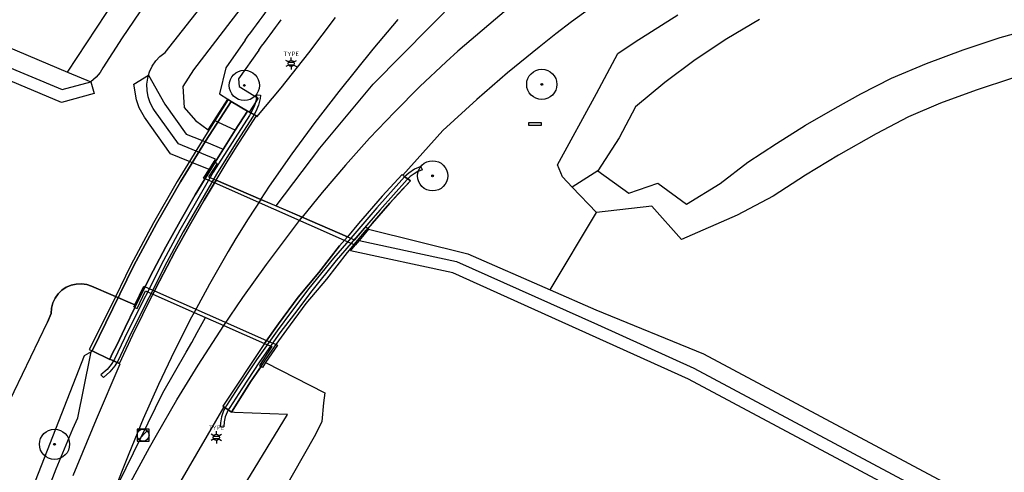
# Model space of a CAD drawing. Header units: metres. Extents: x 102000 to 105000, y 414600 to 420766.
# Tile 212 of 256: x 103238 to 103319, y 420550 to 420588. Entities that reach past the tile are written whole.
import ezdxf
from ezdxf.enums import TextEntityAlignment as Align

# ---------------------------------------------------------------- set-up
doc = ezdxf.new("R2010")
doc.units = ezdxf.units.M
doc.layers.get('0').update_dxf_attribs({"color": 8})
doc.styles.add('NLCS-ISO', font='NLCS-ISO.ttf')

msp = doc.modelspace()

# ---------------------------------------------------------------- hatches: boundary and pattern name
at = {"ltscale": 0.1}
h = msp.add_hatch(color=256, dxfattribs=at)
edge = h.paths.add_edge_path()
edge.add_arc((103256.567, 420582.209), 0.075, 0, 360)
h = msp.add_hatch(color=256, dxfattribs=at)
edge = h.paths.add_edge_path()
edge.add_arc((103281.186, 420582.295), 0.075, 0, 360)
h = msp.add_hatch(color=256, dxfattribs=at)
edge = h.paths.add_edge_path()
edge.add_arc((103272.149, 420574.734), 0.075, 0, 360)
h = msp.add_hatch(color=256, dxfattribs=at)
edge = h.paths.add_edge_path()
edge.add_arc((103240.857, 420552.547), 0.075, 0, 360)

# ---------------------------------------------------------------- linework, layer by layer
for p, q in [((103250.004, 420584.929), (103261.872, 420600)), ((103258.485, 420591.431), (103255.439, 420587.512)), ((103267.239, 420582.312), (103274.959, 420590.178)), ((103241.926, 420583.315), (103245.931, 420589.391)), ((103286.124, 420589.258), (103283.645, 420587.459)), ((103248.393, 420588.966), (103246.467, 420586.13)), ((103278.816, 420588.923), (103274.236, 420585.037)), ((103261.896, 420584.896), (103264.125, 420587.825)), ((103267.225, 420585.193), (103269.294, 420587.651)), ((103288.914, 420585.799), (103292.439, 420588.053)), ((103299.197, 420587.652), (103296.493, 420586.054)), ((103232.252, 420587.375), (103241.926, 420583.315)), ((103255.439, 420587.512), (103252.372, 420583.497)), ((103283.645, 420587.459), (103282.353, 420586.481)), ((103319.123, 420586.156), (103322.223, 420587.032)), ((103231.607, 420586.013), (103241.496, 420581.86)), ((103246.467, 420586.13), (103244.868, 420583.665)), ((103256.632, 420585.956), (103255.026, 420583.654)), ((103282.353, 420586.481), (103280.976, 420585.38)), ((103296.493, 420586.054), (103293.878, 420584.317)), ((103316.06, 420585.156), (103319.123, 420586.156)), ((103257.766, 420585.134), (103256.095, 420582.74)), ((103264.405, 420581.719), (103267.225, 420585.193)), ((103280.976, 420585.38), (103278.361, 420583.237)), ((103287.477, 420584.852), (103288.914, 420585.799)), ((103313.04, 420584.034), (103316.06, 420585.156)), ((103241.426, 420580.805), (103231.241, 420585.082)), ((103249.232, 420584.228), (103249.585, 420584.612)), ((103249.585, 420584.612), (103250.004, 420584.929)), ((103259.604, 420582.017), (103261.896, 420584.896)), ((103274.236, 420585.037), (103273.272, 420584.161)), ((103285.706, 420581.539), (103287.477, 420584.852)), ((103293.878, 420584.317), (103291.357, 420582.444)), ((103244.868, 420583.665), (103244.633, 420583.281)), ((103248.72, 420583.322), (103248.941, 420583.795)), ((103248.941, 420583.795), (103249.232, 420584.228)), ((103252.372, 420583.497), (103251.467, 420582.112)), ((103255.026, 420583.654), (103254.505, 420581.516)), ((103260.211, 420584.121), (103260.677, 420584.121)), ((103260.211, 420583.921), (103260.677, 420583.921)), ((103273.272, 420584.161), (103271.104, 420582.111)), ((103310.119, 420582.813), (103313.04, 420584.034)), ((103241.926, 420583.315), (103243.863, 420582.502)), ((103244.305, 420582.883), (103243.863, 420582.502)), ((103244.633, 420583.281), (103244.305, 420582.883)), ((103247.409, 420582.301), (103248.64, 420583.049)), ((103248.505, 420582.304), (103248.574, 420582.821)), ((103248.574, 420582.821), (103248.64, 420583.049)), ((103248.64, 420583.049), (103248.641, 420583.051)), ((103248.641, 420583.051), (103248.72, 420583.322)), ((103248.641, 420583.051), (103249.986, 420580.666)), ((103256.095, 420582.74), (103256.13, 420582.122)), ((103278.361, 420583.237), (103275.798, 420581.033)), ((103307.599, 420581.512), (103310.119, 420582.813)), ((103320.144, 420582.808), (103317.15, 420581.829)), ((103241.496, 420581.86), (103243.863, 420582.502)), ((103243.863, 420582.502), (103244.125, 420581.537)), ((103247.637, 420581.018), (103247.409, 420582.301)), ((103248.517, 420581.782), (103248.505, 420582.304)), ((103251.467, 420582.112), (103251.599, 420580.377)), ((103256.13, 420582.122), (103257.711, 420581.147)), ((103257.605, 420579.608), (103259.604, 420582.017)), ((103262.807, 420577.02), (103267.239, 420582.312)), ((103271.104, 420582.111), (103268.992, 420580.004)), ((103291.357, 420582.444), (103288.938, 420580.442)), ((103244.125, 420581.537), (103241.426, 420580.805)), ((103248.608, 420581.268), (103248.517, 420581.782)), ((103248.776, 420580.774), (103248.608, 420581.268)), ((103255.238, 420581.035), (103253.088, 420577.616)), ((103255.238, 420581.035), (103253.088, 420577.616)), ((103254.062, 420579.296), (103255.199, 420581.061)), ((103254.505, 420581.516), (103255.199, 420581.061)), ((103255.199, 420581.061), (103255.238, 420581.035)), ((103255.482, 420580.878), (103255.238, 420581.035)), ((103255.482, 420580.878), (103255.238, 420581.035)), ((103255.238, 420581.035), (103255.482, 420580.878)), ((103257.711, 420581.147), (103256.98, 420580.005)), ((103257.585, 420581.295), (103257.533, 420580.983)), ((103257.585, 420581.295), (103257.579, 420581.426)), ((103257.579, 420581.426), (103257.905, 420581.391)), ((103257.87, 420581.126), (103257.739, 420580.581)), ((103257.905, 420581.391), (103257.87, 420581.126)), ((103262.426, 420579.155), (103264.405, 420581.719)), ((103275.798, 420581.033), (103272.988, 420578.491)), ((103282.486, 420575.645), (103285.706, 420581.539)), ((103305.468, 420580.342), (103307.599, 420581.512)), ((103317.15, 420581.829), (103314.198, 420580.728)), ((103247.86, 420580.364), (103247.637, 420581.018)), ((103248.296, 420579.59), (103247.86, 420580.364)), ((103249.018, 420580.312), (103248.776, 420580.774)), ((103249.141, 420580.128), (103249.018, 420580.312)), ((103249.986, 420580.666), (103251.751, 420578.193)), ((103251.599, 420580.377), (103252.531, 420579.32)), ((103255.482, 420580.878), (103253.358, 420577.6)), ((103253.358, 420577.6), (103255.482, 420580.878)), ((103256.82, 420580.09), (103255.482, 420580.878)), ((103256.82, 420580.09), (103255.482, 420580.878)), ((103255.482, 420580.878), (103256.82, 420580.09)), ((103257.409, 420580.543), (103257.228, 420580.128)), ((103257.533, 420580.983), (103257.409, 420580.543)), ((103257.739, 420580.581), (103257.532, 420580.06)), ((103288.938, 420580.442), (103287.581, 420577.873)), ((103303.018, 420578.913), (103305.468, 420580.342)), ((103314.198, 420580.728), (103311.535, 420579.605)), ((103250.461, 420576.557), (103248.296, 420579.59)), ((103251.106, 420577.375), (103249.141, 420580.128)), ((103256.997, 420579.731), (103255.564, 420577.5)), ((103256.82, 420580.09), (103255.812, 420578.5)), ((103255.812, 420578.5), (103256.82, 420580.09)), ((103256.82, 420580.09), (103255.812, 420578.5)), ((103257.256, 420579.579), (103255.817, 420577.339)), ((103255.93, 420577.138), (103257.574, 420579.691)), ((103255.93, 420577.138), (103257.574, 420579.691)), ((103256.98, 420580.005), (103256.82, 420580.09)), ((103256.842, 420580.078), (103256.82, 420580.09)), ((103256.842, 420580.078), (103256.82, 420580.09)), ((103257.115, 420579.934), (103256.842, 420580.078)), ((103257.115, 420579.934), (103256.842, 420580.078)), ((103256.98, 420580.005), (103257.574, 420579.691)), ((103257.115, 420579.934), (103256.997, 420579.731)), ((103257.228, 420580.128), (103257.115, 420579.934)), ((103257.379, 420579.794), (103257.115, 420579.934)), ((103257.379, 420579.794), (103257.115, 420579.934)), ((103257.379, 420579.794), (103257.256, 420579.579)), ((103257.532, 420580.06), (103257.379, 420579.794)), ((103257.574, 420579.691), (103257.379, 420579.794)), ((103257.574, 420579.691), (103257.379, 420579.794)), ((103257.574, 420579.691), (103257.605, 420579.608)), ((103268.992, 420580.004), (103266.937, 420577.84)), ((103311.535, 420579.605), (103308.854, 420578.213)), ((103252.531, 420579.32), (103253.579, 420578.546)), ((103253.579, 420578.546), (103254.062, 420579.296)), ((103255.812, 420578.5), (103254.062, 420579.296)), ((103260.512, 420576.543), (103262.426, 420579.155)), ((103280.126, 420579.156), (103281.126, 420579.156)), ((103280.126, 420578.906), (103280.126, 420579.156)), ((103281.126, 420578.906), (103280.126, 420578.906)), ((103281.126, 420579.156), (103281.126, 420578.906)), ((103300.608, 420577.418), (103303.018, 420578.913)), ((103251.751, 420578.193), (103253.011, 420577.682)), ((103254.145, 420575.869), (103255.812, 420578.5)), ((103255.812, 420578.5), (103254.145, 420575.869)), ((103255.812, 420578.5), (103254.828, 420576.946)), ((103266.937, 420577.84), (103264.941, 420575.623)), ((103272.988, 420578.491), (103269.685, 420574.799)), ((103287.581, 420577.873), (103285.83, 420575.144)), ((103308.854, 420578.213), (103305.731, 420576.455)), ((103253.088, 420577.616), (103251.018, 420574.265)), ((103253.088, 420577.616), (103251.018, 420574.265)), ((103254.191, 420576.125), (103251.106, 420577.375)), ((103253.358, 420577.6), (103251.275, 420574.233)), ((103251.275, 420574.233), (103253.358, 420577.6)), ((103253.011, 420577.682), (103253.423, 420577.515)), ((103253.423, 420577.515), (103254.828, 420576.946)), ((103255.564, 420577.5), (103253.999, 420575.03)), ((103255.817, 420577.339), (103254.256, 420574.875)), ((103255.156, 420575.896), (103255.93, 420577.138)), ((103255.156, 420575.896), (103255.93, 420577.138)), ((103259.194, 420572.242), (103262.807, 420577.02)), ((103298.241, 420575.856), (103300.608, 420577.418)), ((103251.945, 420575.956), (103250.461, 420576.557)), ((103254.828, 420576.946), (103254.284, 420576.087)), ((103258.662, 420573.884), (103260.512, 420576.543)), ((103305.731, 420576.455), (103303.011, 420574.798)), ((103252.356, 420575.79), (103251.945, 420575.956)), ((103253.648, 420575.266), (103252.356, 420575.79)), ((103252.507, 420573.168), (103254.145, 420575.869)), ((103254.145, 420575.869), (103252.507, 420573.168)), ((103254.316, 420575.761), (103253.61, 420574.646)), ((103253.648, 420575.266), (103254.062, 420575.921)), ((103254.062, 420575.921), (103254.191, 420576.125)), ((103254.062, 420575.921), (103254.145, 420575.869)), ((103254.284, 420576.087), (103254.145, 420575.869)), ((103254.145, 420575.869), (103254.316, 420575.761)), ((103254.234, 420574.377), (103255.156, 420575.896)), ((103254.234, 420574.377), (103255.156, 420575.896)), ((103264.941, 420575.623), (103263.005, 420573.353)), ((103271.172, 420575.52), (103270.66, 420575.28)), ((103271.325, 420575.223), (103271.172, 420575.52)), ((103282.9, 420574.641), (103282.486, 420575.645)), ((103295.946, 420574.095), (103298.241, 420575.856)), ((103253.999, 420575.03), (103251.239, 420570.243)), ((103254.256, 420574.875), (103251.501, 420570.097)), ((103253.196, 420574.553), (103253.648, 420575.266)), ((103254.099, 420574.154), (103253.196, 420574.553)), ((103253.61, 420574.646), (103254.234, 420574.377)), ((103269.835, 420574.666), (103267.543, 420572.103)), ((103269.639, 420574.834), (103267.986, 420573.051)), ((103269.639, 420574.834), (103267.986, 420573.051)), ((103269.685, 420574.799), (103269.639, 420574.834)), ((103269.685, 420574.799), (103269.639, 420574.834)), ((103269.835, 420574.666), (103269.685, 420574.799)), ((103269.835, 420574.666), (103269.685, 420574.799)), ((103269.685, 420574.799), (103269.835, 420574.666)), ((103270.187, 420574.969), (103269.835, 420574.666)), ((103270.089, 420574.49), (103269.835, 420574.666)), ((103270.089, 420574.49), (103269.835, 420574.666)), ((103269.835, 420574.666), (103270.089, 420574.49)), ((103270.304, 420574.679), (103270.089, 420574.49)), ((103270.66, 420575.28), (103270.187, 420574.969)), ((103270.617, 420574.904), (103270.304, 420574.679)), ((103270.939, 420575.088), (103270.617, 420574.904)), ((103271.325, 420575.223), (103270.939, 420575.088)), ((103283.711, 420573.795), (103282.9, 420574.641)), ((103285.83, 420575.144), (103283.711, 420573.795)), ((103285.83, 420575.144), (103288.386, 420573.307)), ((103303.011, 420574.798), (103300.345, 420573.054)), ((103251.018, 420574.265), (103249.051, 420570.851)), ((103251.018, 420574.265), (103249.051, 420570.851)), ((103251.275, 420574.233), (103249.303, 420570.8)), ((103249.303, 420570.8), (103251.275, 420574.233)), ((103253.239, 420572.736), (103254.234, 420574.377)), ((103254.234, 420574.377), (103253.239, 420572.736)), ((103259.001, 420571.987), (103254.099, 420574.154)), ((103257.936, 420572.783), (103254.234, 420574.377)), ((103257.936, 420572.783), (103254.234, 420574.377)), ((103254.234, 420574.377), (103257.936, 420572.783)), ((103257.936, 420572.783), (103258.662, 420573.884)), ((103270.036, 420574.443), (103267.769, 420571.905)), ((103270.321, 420574.313), (103268.618, 420572.482)), ((103269.306, 420573.234), (103270.301, 420574.291)), ((103269.306, 420573.234), (103270.301, 420574.291)), ((103270.089, 420574.49), (103270.036, 420574.443)), ((103270.321, 420574.313), (103270.089, 420574.49)), ((103270.321, 420574.313), (103270.089, 420574.49)), ((103270.089, 420574.49), (103270.321, 420574.313)), ((103270.301, 420574.291), (103270.321, 420574.313)), ((103270.301, 420574.291), (103270.321, 420574.313)), ((103285.713, 420571.706), (103283.711, 420573.795)), ((103288.386, 420573.307), (103290.781, 420574.122)), ((103290.781, 420574.122), (103293.174, 420572.387)), ((103293.174, 420572.387), (103295.946, 420574.095)), ((103251.26, 420570.994), (103252.507, 420573.168)), ((103252.507, 420573.168), (103251.26, 420570.994)), ((103263.005, 420573.353), (103261.356, 420571.311)), ((103267.986, 420573.051), (103266.01, 420570.787)), ((103267.986, 420573.051), (103266.01, 420570.787)), ((103268.618, 420572.482), (103269.306, 420573.234)), ((103268.618, 420572.482), (103269.306, 420573.234)), ((103300.345, 420573.054), (103297.346, 420571.496)), ((103251.999, 420570.574), (103253.239, 420572.736)), ((103253.239, 420572.736), (103251.999, 420570.574)), ((103257.936, 420572.783), (103256.879, 420571.181)), ((103261.356, 420571.311), (103257.936, 420572.783)), ((103261.356, 420571.311), (103257.936, 420572.783)), ((103257.936, 420572.783), (103259.194, 420572.242)), ((103259.194, 420572.242), (103261.356, 420571.311)), ((103267.543, 420572.103), (103265.372, 420569.582)), ((103268.618, 420572.482), (103266.779, 420570.375)), ((103267.137, 420570.786), (103268.618, 420572.482)), ((103267.137, 420570.786), (103268.618, 420572.482)), ((103290.287, 420572.235), (103285.713, 420571.706)), ((103292.742, 420569.47), (103290.287, 420572.235)), ((103264.847, 420569.403), (103259.001, 420571.987)), ((103261.137, 420571.043), (103261.356, 420571.311)), ((103265.097, 420569.7), (103261.356, 420571.311)), ((103265.097, 420569.7), (103261.356, 420571.311)), ((103261.356, 420571.311), (103265.097, 420569.7)), ((103267.769, 420571.905), (103265.401, 420569.158)), ((103281.869, 420565.32), (103285.713, 420571.706)), ((103297.346, 420571.496), (103292.742, 420569.47)), ((103249.051, 420570.851), (103247.181, 420567.343)), ((103249.051, 420570.851), (103247.181, 420567.343)), ((103249.303, 420570.8), (103247.419, 420567.323)), ((103247.419, 420567.323), (103249.303, 420570.8)), ((103250.066, 420568.868), (103251.26, 420570.994)), ((103251.26, 420570.994), (103250.066, 420568.868)), ((103250.813, 420568.463), (103251.999, 420570.574)), ((103251.999, 420570.574), (103250.813, 420568.463)), ((103256.879, 420571.181), (103255.861, 420569.569)), ((103258.4, 420567.403), (103261.137, 420571.043)), ((103266.01, 420570.787), (103265.097, 420569.7)), ((103266.01, 420570.787), (103265.097, 420569.7)), ((103265.702, 420569.452), (103266.624, 420570.516)), ((103266.624, 420570.516), (103266.779, 420570.375)), ((103266.656, 420570.234), (103267.137, 420570.786)), ((103266.656, 420570.234), (103267.137, 420570.786)), ((103251.239, 420570.243), (103249.889, 420567.739)), ((103251.501, 420570.097), (103250.155, 420567.6)), ((103264.456, 420568.937), (103265.097, 420569.7)), ((103265.097, 420569.7), (103264.456, 420568.937)), ((103265.097, 420569.7), (103265.695, 420569.443)), ((103265.115, 420568.4), (103266.656, 420570.234)), ((103265.115, 420568.4), (103266.656, 420570.234)), ((103266.846, 420570.315), (103266.079, 420569.402)), ((103266.779, 420570.375), (103266.846, 420570.315)), ((103266.846, 420570.315), (103275.075, 420568.298)), ((103248.78, 420566.407), (103250.066, 420568.868)), ((103250.066, 420568.868), (103248.78, 420566.407)), ((103255.861, 420569.569), (103255.215, 420568.475)), ((103262.729, 420566.745), (103264.456, 420568.937)), ((103264.456, 420568.937), (103262.729, 420566.745)), ((103265.372, 420569.582), (103263.943, 420567.942)), ((103265.401, 420569.158), (103264.173, 420567.749)), ((103265.657, 420569.045), (103264.847, 420569.403)), ((103265.358, 420568.534), (103265.746, 420569.005)), ((103265.746, 420569.005), (103265.657, 420569.045)), ((103265.695, 420569.443), (103265.702, 420569.452)), ((103266.079, 420569.402), (103265.746, 420569.005)), ((103266.079, 420569.402), (103274.137, 420567.661)), ((103249.536, 420566.018), (103250.813, 420568.463)), ((103250.813, 420568.463), (103249.536, 420566.018)), ((103255.215, 420568.475), (103253.67, 420565.781)), ((103263.388, 420566.208), (103265.115, 420568.4)), ((103263.388, 420566.208), (103265.115, 420568.4)), ((103273.823, 420566.706), (103265.358, 420568.534)), ((103275.075, 420568.298), (103281.869, 420565.32)), ((103247.181, 420567.343), (103245.432, 420563.777)), ((103247.181, 420567.343), (103245.432, 420563.777)), ((103247.419, 420567.323), (103245.673, 420563.765)), ((103245.673, 420563.765), (103247.419, 420567.323)), ((103249.889, 420567.739), (103246.937, 420561.898)), ((103250.155, 420567.6), (103247.206, 420561.766)), ((103256.445, 420564.672), (103258.4, 420567.403)), ((103263.943, 420567.942), (103261.918, 420565.422)), ((103264.173, 420567.749), (103262.155, 420565.238)), ((103274.137, 420567.661), (103285.794, 420562.435)), ((103248.354, 420565.565), (103248.78, 420566.407)), ((103248.78, 420566.407), (103248.354, 420565.565)), ((103261.023, 420564.717), (103262.729, 420566.745)), ((103262.729, 420566.745), (103261.023, 420564.717)), ((103293.325, 420557.927), (103273.823, 420566.706)), ((103241.905, 420565.56), (103241.829, 420565.528)), ((103241.829, 420565.528), (103241.905, 420565.56)), ((103242.231, 420565.699), (103241.905, 420565.56)), ((103241.905, 420565.56), (103242.231, 420565.699)), ((103242.657, 420565.794), (103242.231, 420565.699)), ((103242.231, 420565.699), (103242.657, 420565.794)), ((103243.094, 420565.81), (103242.657, 420565.794)), ((103242.657, 420565.794), (103243.094, 420565.81)), ((103243.526, 420565.747), (103243.094, 420565.81)), ((103243.094, 420565.81), (103243.526, 420565.747)), ((103243.927, 420565.61), (103243.526, 420565.747)), ((103243.526, 420565.747), (103243.927, 420565.61)), ((103247.497, 420564.063), (103243.927, 420565.61)), ((103243.927, 420565.61), (103247.497, 420564.063)), ((103247.497, 420564.063), (103248.238, 420565.616)), ((103248, 420564.865), (103248.354, 420565.565)), ((103248.354, 420565.565), (103248, 420564.865)), ((103248.238, 420565.616), (103248.354, 420565.565)), ((103248.354, 420565.565), (103249.133, 420565.222)), ((103248.998, 420564.956), (103249.536, 420566.018)), ((103249.536, 420566.018), (103248.998, 420564.956)), ((103253.67, 420565.781), (103252.413, 420563.452)), ((103261.691, 420564.19), (103263.388, 420566.208)), ((103261.691, 420564.19), (103263.388, 420566.208)), ((103241.152, 420564.982), (103240.898, 420564.626)), ((103240.898, 420564.626), (103241.152, 420564.982)), ((103241.465, 420565.286), (103241.152, 420564.982)), ((103241.152, 420564.982), (103241.465, 420565.286)), ((103241.829, 420565.528), (103241.465, 420565.286)), ((103241.465, 420565.286), (103241.829, 420565.528)), ((103247.351, 420561.597), (103248.998, 420564.956)), ((103247.351, 420561.597), (103248.998, 420564.956)), ((103247.509, 420563.859), (103248, 420564.865)), ((103248, 420564.865), (103247.509, 420563.859)), ((103247.69, 420563.772), (103248.396, 420565.221)), ((103248.396, 420565.221), (103248.998, 420564.956)), ((103248.998, 420564.956), (103252.413, 420563.452)), ((103248.998, 420564.956), (103252.413, 420563.452)), ((103248.998, 420564.956), (103252.413, 420563.452)), ((103249.133, 420565.222), (103253.501, 420563.297)), ((103261.918, 420565.422), (103260.478, 420563.513)), ((103262.155, 420565.238), (103260.717, 420563.332)), ((103281.869, 420565.32), (103285.667, 420563.655)), ((103240.714, 420564.23), (103240.605, 420563.807)), ((103240.605, 420563.807), (103240.714, 420564.23)), ((103240.898, 420564.626), (103240.714, 420564.23)), ((103240.714, 420564.23), (103240.898, 420564.626)), ((103247.42, 420563.902), (103247.497, 420564.063)), ((103254.877, 420562.367), (103256.445, 420564.672)), ((103259.393, 420562.509), (103261.023, 420564.717)), ((103261.023, 420564.717), (103259.393, 420562.509)), ((103260.08, 420562.009), (103261.691, 420564.19)), ((103260.08, 420562.009), (103261.691, 420564.19)), ((103240.575, 420563.349), (103240.283, 420562.643)), ((103240.283, 420562.643), (103240.575, 420563.349)), ((103240.605, 420563.807), (103240.575, 420563.349)), ((103240.575, 420563.349), (103240.605, 420563.807)), ((103245.432, 420563.777), (103243.729, 420560.381)), ((103245.432, 420563.777), (103243.729, 420560.381)), ((103245.673, 420563.765), (103243.979, 420560.259)), ((103243.979, 420560.259), (103245.673, 420563.765)), ((103246.696, 420562.193), (103247.509, 420563.859)), ((103247.509, 420563.859), (103246.696, 420562.193)), ((103246.696, 420562.193), (103247.197, 420563.22)), ((103247.197, 420563.22), (103247.509, 420563.859)), ((103247.509, 420563.859), (103247.42, 420563.902)), ((103247.509, 420563.859), (103247.69, 420563.772)), ((103252.413, 420563.452), (103252.195, 420563.049)), ((103252.413, 420563.452), (103254.877, 420562.367)), ((103252.413, 420563.452), (103254.877, 420562.367)), ((103252.413, 420563.452), (103253.356, 420563.036)), ((103253.501, 420563.297), (103258.407, 420561.136)), ((103260.478, 420563.513), (103259.274, 420561.933)), ((103260.717, 420563.332), (103259.516, 420561.756)), ((103285.667, 420563.655), (103294.58, 420560.015)), ((103235.429, 420552.602), (103240.283, 420562.643)), ((103252.195, 420563.049), (103250.791, 420560.28)), ((103252.665, 420561.789), (103253.356, 420563.036)), ((103253.356, 420563.036), (103254.877, 420562.367)), ((103254.555, 420561.894), (103254.877, 420562.367)), ((103254.877, 420562.367), (103258.23, 420560.89)), ((103254.877, 420562.367), (103258.23, 420560.89)), ((103254.877, 420562.367), (103258.23, 420560.89)), ((103258.23, 420560.89), (103259.393, 420562.509)), ((103259.393, 420562.509), (103258.23, 420560.89)), ((103285.794, 420562.435), (103293.766, 420558.825)), ((103246.937, 420561.898), (103245.823, 420559.574)), ((103245.975, 420560.675), (103246.696, 420562.193)), ((103246.696, 420562.193), (103245.975, 420560.675)), ((103245.975, 420560.675), (103246.696, 420562.193)), ((103247.206, 420561.766), (103246.083, 420559.424)), ((103246.229, 420559.217), (103247.351, 420561.597)), ((103246.229, 420559.217), (103247.351, 420561.597)), ((103252.209, 420560.966), (103252.665, 420561.789)), ((103252.732, 420559.073), (103254.555, 420561.894)), ((103259.274, 420561.933), (103257.578, 420559.52)), ((103259.516, 420561.756), (103257.826, 420559.35)), ((103259.202, 420560.785), (103260.08, 420562.009)), ((103259.202, 420560.785), (103260.08, 420562.009)), ((103245.665, 420560.09), (103245.975, 420560.675)), ((103245.975, 420560.675), (103245.665, 420560.09)), ((103245.665, 420560.09), (103245.975, 420560.675)), ((103251.762, 420560.159), (103252.209, 420560.966)), ((103258.23, 420560.89), (103254.774, 420555.701)), ((103258.23, 420560.89), (103254.774, 420555.701)), ((103258.23, 420560.89), (103258.842, 420560.621)), ((103259.312, 420560.737), (103258.329, 420559.296)), ((103258.407, 420561.136), (103259.202, 420560.785)), ((103258.673, 420560.049), (103259.202, 420560.785)), ((103258.673, 420560.049), (103259.202, 420560.785)), ((103259.202, 420560.785), (103259.312, 420560.737)), ((103243.322, 420559.846), (103222.332, 420506.37)), ((103243.89, 420560.179), (103243.322, 420559.846)), ((103243.729, 420560.381), (103243.979, 420560.259)), ((103243.729, 420560.381), (103243.979, 420560.259)), ((103243.81, 420559.784), (103243.89, 420560.179)), ((103243.979, 420560.259), (103243.89, 420560.179)), ((103243.979, 420560.259), (103245.432, 420559.548)), ((103243.979, 420560.259), (103245.432, 420559.548)), ((103245.432, 420559.548), (103243.979, 420560.259)), ((103245.445, 420559.578), (103245.665, 420560.09)), ((103245.665, 420560.09), (103245.445, 420559.578)), ((103245.445, 420559.578), (103245.665, 420560.09)), ((103250.791, 420560.28), (103249.459, 420557.475)), ((103249.832, 420556.798), (103251.762, 420560.159)), ((103257.616, 420558.497), (103258.673, 420560.049)), ((103257.616, 420558.497), (103258.673, 420560.049)), ((103258.842, 420560.621), (103257.813, 420559.072)), ((103294.58, 420560.015), (103319.462, 420546.767)), ((103242.78, 420554.737), (103243.81, 420559.784)), ((103244.332, 420554.622), (103246.28, 420559.203)), ((103245.536, 420559.136), (103245.208, 420558.732)), ((103245.839, 420559.044), (103245.426, 420558.524)), ((103245.432, 420559.548), (103245.445, 420559.578)), ((103245.432, 420559.548), (103245.445, 420559.578)), ((103245.445, 420559.578), (103245.432, 420559.548)), ((103245.445, 420559.578), (103245.737, 420559.443)), ((103245.445, 420559.578), (103245.737, 420559.443)), ((103246.229, 420559.217), (103245.445, 420559.578)), ((103245.737, 420559.443), (103245.536, 420559.136)), ((103245.823, 420559.574), (103245.737, 420559.443)), ((103245.737, 420559.443), (103246.014, 420559.316)), ((103245.737, 420559.443), (103246.014, 420559.316)), ((103246.014, 420559.316), (103245.839, 420559.044)), ((103246.083, 420559.424), (103246.014, 420559.316)), ((103246.014, 420559.316), (103246.229, 420559.217)), ((103246.014, 420559.316), (103246.229, 420559.217)), ((103246.28, 420559.203), (103246.229, 420559.217)), ((103250.977, 420556.209), (103252.732, 420559.073)), ((103257.578, 420559.52), (103256.097, 420557.301)), ((103257.826, 420559.35), (103256.348, 420557.137)), ((103257.813, 420559.072), (103257.947, 420558.983)), ((103258.329, 420559.296), (103258.063, 420558.906)), ((103258.329, 420559.296), (103263.218, 420556.813)), ((103258.329, 420559.296), (103263.218, 420556.813)), ((103245.208, 420558.732), (103244.701, 420558.288)), ((103244.903, 420558.059), (103244.701, 420558.288)), ((103245.426, 420558.524), (103244.903, 420558.059)), ((103257.031, 420557.629), (103257.616, 420558.497)), ((103257.031, 420557.629), (103257.616, 420558.497)), ((103257.616, 420558.497), (103257.131, 420557.785)), ((103257.947, 420558.983), (103257.616, 420558.497)), ((103258.063, 420558.906), (103257.947, 420558.983)), ((103293.766, 420558.825), (103318.795, 420545.499)), ((103249.459, 420557.475), (103248.2, 420554.637)), ((103257.131, 420557.785), (103255.493, 420555.207)), ((103255.493, 420555.207), (103257.031, 420557.629)), ((103255.493, 420555.207), (103257.031, 420557.629)), ((103318.329, 420544.614), (103293.325, 420557.927)), ((103246.186, 420549.361), (103249.832, 420556.798)), ((103256.097, 420557.301), (103255.095, 420555.741)), ((103256.348, 420557.137), (103255.353, 420555.587)), ((103263.218, 420556.813), (103263.132, 420555.959)), ((103263.218, 420556.813), (103263.132, 420555.959)), ((103249.29, 420553.304), (103250.977, 420556.209)), ((103263.132, 420555.959), (103262.977, 420554.418)), ((103263.132, 420555.959), (103262.977, 420554.418)), ((103250.452, 420539.154), (103260.126, 420555.02)), ((103254.86, 420555.643), (103251.215, 420549.384)), ((103254.85, 420555.298), (103254.677, 420554.822)), ((103254.774, 420555.701), (103254.99, 420555.552)), ((103254.774, 420555.701), (103254.99, 420555.552)), ((103254.99, 420555.552), (103254.85, 420555.298)), ((103255.493, 420555.207), (103254.86, 420555.643)), ((103255.095, 420555.741), (103254.99, 420555.552)), ((103254.99, 420555.552), (103255.239, 420555.382)), ((103254.99, 420555.552), (103255.239, 420555.382)), ((103255.137, 420555.2), (103254.993, 420554.828)), ((103255.239, 420555.382), (103255.137, 420555.2)), ((103255.353, 420555.587), (103255.239, 420555.382)), ((103255.239, 420555.382), (103255.493, 420555.207)), ((103255.239, 420555.382), (103255.493, 420555.207)), ((103255.748, 420555.164), (103255.493, 420555.207)), ((103260.126, 420555.02), (103255.748, 420555.164)), ((103242.385, 420553.821), (103242.78, 420554.737)), ((103242.412, 420549.965), (103244.332, 420554.622)), ((103248.2, 420554.637), (103247.014, 420551.768)), ((103254.582, 420554.325), (103254.563, 420554.016)), ((103254.677, 420554.822), (103254.582, 420554.325)), ((103254.896, 420554.407), (103254.875, 420553.985)), ((103254.993, 420554.828), (103254.896, 420554.407)), ((103262.977, 420554.418), (103262.449, 420553.343)), ((103262.977, 420554.418), (103262.449, 420553.343)), ((103240.997, 420550.519), (103242.385, 420553.821)), ((103248.684, 420553.799), (103247.684, 420553.799)), ((103247.684, 420553.799), (103247.684, 420552.799)), ((103247.83, 420552.945), (103248.538, 420553.653)), ((103248.684, 420552.799), (103248.684, 420553.799)), ((103254.563, 420554.016), (103254.875, 420553.985)), ((103262.449, 420553.343), (103258.123, 420545.767)), ((103247.684, 420552.799), (103248.684, 420552.799)), ((103248.712, 420552.27), (103249.29, 420553.304)), ((103254.017, 420553.218), (103254.483, 420553.218)), ((103254.017, 420553.018), (103254.483, 420553.018)), ((103247.014, 420551.768), (103244.277, 420544.933)), ((103247.019, 420549.136), (103248.712, 420552.27)), ((103239.174, 420545.863), (103240.997, 420550.519))]:
    msp.add_line(p, q)
for p, q in [((103260.444, 420584.274), (103260.444, 420584.527)), ((103260.225, 420584.148), (103260.006, 420584.274)), ((103260.225, 420583.894), (103260.006, 420583.768)), ((103260.444, 420583.768), (103260.444, 420583.515)), ((103260.663, 420584.148), (103260.882, 420584.274)), ((103260.663, 420583.894), (103260.882, 420583.768)), ((103254.031, 420553.245), (103253.812, 420553.371)), ((103254.25, 420553.371), (103254.25, 420553.624)), ((103254.469, 420553.245), (103254.688, 420553.371)), ((103254.031, 420552.991), (103253.812, 420552.865)), ((103254.25, 420552.865), (103254.25, 420552.612)), ((103254.469, 420552.991), (103254.688, 420552.865))]:
    msp.add_line(p, q, dxfattribs=at)
for centre, radius in [((103260.444, 420584.021), 0.253), ((103256.567, 420582.209), 0.075), ((103281.186, 420582.295), 0.075), ((103272.149, 420574.734), 0.075), ((103254.25, 420553.118), 0.253), ((103240.857, 420552.547), 0.075)]:
    msp.add_circle(centre, radius, dxfattribs=at)
for centre, radius in [((103281.186, 420582.295), 1.25), ((103256.567, 420582.209), 1.25), ((103256.567, 420582.209), 0.0225), ((103281.186, 420582.295), 0.0225), ((103272.149, 420574.734), 1.25), ((103272.149, 420574.734), 0.0225), ((103240.857, 420552.547), 1.25), ((103248.184, 420553.299), 0.5), ((103240.857, 420552.547), 0.0225)]:
    msp.add_circle(centre, radius)
for centre, radius, start, end in [((103137.785, 420675.54), 148.828, 322.99177, 324.19767), ((103133.803, 420678.469), 155.172, 323.0231, 324.17231)]:
    msp.add_arc(centre, radius, start, end)

# ---------------------------------------------------------------- texts
at = {"style": 'NLCS-ISO'}
for p in [(103260.444, 420584.527), (103254.25, 420553.624)]:
    msp.add_attdef('TYPE', text='', height=0.36, dxfattribs=at).set_placement(p, align=Align.BOTTOM_CENTER)

doc.saveas('drawing.dxf')
